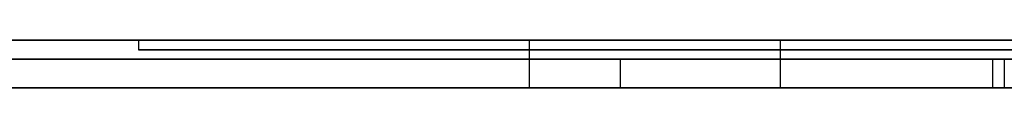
# Model space of a CAD drawing. Extents: x -3.09 to 3.09, y 0 to 2.31.
# Tile 58 of 177: x -2.268508 to -2.258141, y 2.2345 to 2.235. Entities that reach past the tile are written whole.
import ezdxf

# ---------------------------------------------------------------- set-up
doc = ezdxf.new("R2010")
doc.units = 0
doc.layers.get('0').update_dxf_attribs({"linetype": 'CONTINUOUS'})

# ---------------------------------------------------------------- blocks, each defined once
blk = doc.blocks.new('*U1')
at = {"extrusion": (0, 1, 0)}
for p, q in [((3.018, 2.235, -0.83), (-3.018, 2.235, -0.83)), ((-3.018, 2.235, 0.83), (3.018, 2.235, 0.83)), ((-2.798, 2.235, -0.725), (-1.678, 2.235, -0.725)), ((-1.678, 2.235, -0.365), (-2.798, 2.235, -0.365)), ((-2.229074, 2.235, -0.001502), (-2.267258, 2.235, -0.001502)), ((-2.267258, 2.235, -0.001502), (-2.267258, 2.235, -0.091502)), ((-2.267258, 2.235, -0.091502), (-2.230907, 2.235, -0.091502)), ((-2.267258, 2.2349, -0.001502), (-2.229074, 2.2349, -0.001502)), ((-2.267258, 2.2349, -0.091502), (-2.267258, 2.2349, -0.001502)), ((-2.230907, 2.2349, -0.091502), (-2.267258, 2.2349, -0.091502)), ((-1.678, 2.2348, -0.725), (-2.798, 2.2348, -0.725)), ((-2.798, 2.2348, -0.365), (-1.678, 2.2348, -0.365)), ((-2.258143, 2.2348, -0.520897), (-2.279939, 2.2348, -0.520897)), ((-2.278469, 2.2348, -0.614693), (-2.239041, 2.2348, -0.614693)), ((-2.262184, 2.2348, -0.598285), (-2.276265, 2.2348, -0.53706)), ((-2.276265, 2.2348, -0.53706), (-2.258265, 2.2348, -0.53706)), ((-2.243449, 2.2348, -0.598285), (-2.262184, 2.2348, -0.598285)), ((-2.279939, 2.2345, -0.520897), (-2.258143, 2.2345, -0.520897)), ((-2.239041, 2.2345, -0.614693), (-2.278469, 2.2345, -0.614693)), ((-2.262184, 2.2345, -0.598285), (-2.276265, 2.2345, -0.53706)), ((-2.276265, 2.2345, -0.53706), (-2.258265, 2.2345, -0.53706)), ((-2.243449, 2.2345, -0.598285), (-2.262184, 2.2345, -0.598285))]:
    blk.add_line(p, q, dxfattribs=at)
for p, q in [((3.018, 2.235, -0.83), (-3.018, 2.235, -0.83)), ((-2.798, 2.235, -0.725), (-1.678, 2.235, -0.725)), ((-2.267258, 2.235, -0.091502), (-2.230907, 2.235, -0.091502)), ((-2.267258, 2.235, -0.091502), (-2.267258, 2.2349, -0.091502)), ((-2.263145, 2.235, -0.214198), (-2.263145, 2.2345, -0.214198)), ((-2.263145, 2.235, -0.214198), (-2.263145, 2.2345, -0.214198)), ((-2.2605, 2.235, -0.230361), (-2.2605, 2.2345, -0.230361)), ((-2.2605, 2.235, -0.230361), (-2.2605, 2.2345, -0.230361)), ((-2.230907, 2.2349, -0.091502), (-2.267258, 2.2349, -0.091502)), ((-1.678, 2.2348, -0.725), (-2.798, 2.2348, -0.725)), ((-2.278469, 2.2348, -0.614693), (-2.239041, 2.2348, -0.614693)), ((-2.276265, 2.2348, -0.53706), (-2.258265, 2.2348, -0.53706)), ((-2.258265, 2.2348, -0.53706), (-2.258265, 2.2345, -0.53706)), ((-2.258265, 2.2348, -0.53706), (-2.258265, 2.2345, -0.53706)), ((-2.258143, 2.2348, -0.520897), (-2.258143, 2.2345, -0.520897)), ((-2.239041, 2.2345, -0.614693), (-2.278469, 2.2345, -0.614693)), ((-2.276265, 2.2345, -0.53706), (-2.258265, 2.2345, -0.53706))]:
    blk.add_line(p, q)
at = {"extrusion": (0, 0, -1)}
for p, q in [((-3.018, 2.235, 0.83), (3.018, 2.235, 0.83)), ((-1.678, 2.235, -0.365), (-2.798, 2.235, -0.365)), ((-2.229074, 2.235, -0.001502), (-2.267258, 2.235, -0.001502)), ((-2.267258, 2.235, -0.001502), (-2.267258, 2.2349, -0.001502)), ((-2.267258, 2.2349, -0.001502), (-2.229074, 2.2349, -0.001502)), ((-2.798, 2.2348, -0.365), (-1.678, 2.2348, -0.365)), ((-2.258143, 2.2348, -0.520897), (-2.279939, 2.2348, -0.520897)), ((-2.243449, 2.2348, -0.598285), (-2.262184, 2.2348, -0.598285)), ((-2.262184, 2.2348, -0.598285), (-2.262184, 2.2345, -0.598285)), ((-2.258143, 2.2348, -0.520897), (-2.258143, 2.2345, -0.520897)), ((-2.279939, 2.2345, -0.520897), (-2.258143, 2.2345, -0.520897)), ((-2.243449, 2.2345, -0.598285), (-2.262184, 2.2345, -0.598285))]:
    blk.add_line(p, q, dxfattribs=at)
at = {"extrusion": (1, 0, 0)}
for p, q in [((-2.267258, 2.235, -0.001502), (-2.267258, 2.235, -0.091502)), ((-2.267258, 2.235, -0.001502), (-2.267258, 2.2349, -0.001502)), ((-2.267258, 2.235, -0.091502), (-2.267258, 2.2349, -0.091502)), ((-2.267258, 2.2349, -0.091502), (-2.267258, 2.2349, -0.001502))]:
    blk.add_line(p, q, dxfattribs=at)
at = {"extrusion": (-0.974555, 0, -0.224148)}
for p, q in [((-2.262184, 2.2348, -0.598285), (-2.276265, 2.2348, -0.53706)), ((-2.262184, 2.2348, -0.598285), (-2.262184, 2.2345, -0.598285)), ((-2.262184, 2.2345, -0.598285), (-2.276265, 2.2345, -0.53706))]:
    blk.add_line(p, q, dxfattribs=at)
for points in [[(-2.25796, 2.235, -0.157279), (-2.25821, 2.235, -0.157294), (-2.25847, 2.235, -0.157309), (-2.25873, 2.235, -0.157324), (-2.25898, 2.235, -0.15734), (-2.25924, 2.235, -0.157357), (-2.25949, 2.235, -0.157374), (-2.25974, 2.235, -0.157392), (-2.26, 2.235, -0.15741), (-2.26025, 2.235, -0.157428), (-2.2605, 2.235, -0.157448), (-2.26075, 2.235, -0.157467), (-2.261, 2.235, -0.157488), (-2.26125, 2.235, -0.157508), (-2.2615, 2.235, -0.15753), (-2.26175, 2.235, -0.157552), (-2.262, 2.235, -0.157574), (-2.26225, 2.235, -0.157597), (-2.26249, 2.235, -0.15762), (-2.26274, 2.235, -0.157644), (-2.26298, 2.235, -0.157669), (-2.26323, 2.235, -0.157694), (-2.26348, 2.235, -0.157719), (-2.26372, 2.235, -0.157745), (-2.26396, 2.235, -0.157772), (-2.26421, 2.235, -0.157799), (-2.26445, 2.235, -0.157827), (-2.26469, 2.235, -0.157855), (-2.26493, 2.235, -0.157883), (-2.26517, 2.235, -0.157913), (-2.26541, 2.235, -0.157942), (-2.26565, 2.235, -0.157973), (-2.26589, 2.235, -0.158003), (-2.26613, 2.235, -0.158035), (-2.26637, 2.235, -0.158067), (-2.2666, 2.235, -0.158099), (-2.26684, 2.235, -0.158132), (-2.26708, 2.235, -0.158165), (-2.26731, 2.235, -0.158199), (-2.26755, 2.235, -0.158234), (-2.26778, 2.235, -0.158269), (-2.26801, 2.235, -0.158304), (-2.26825, 2.235, -0.15834), (-2.26848, 2.235, -0.158377), (-2.26871, 2.235, -0.158414)], [(-2.25796, 2.235, -0.157279), (-2.25821, 2.235, -0.157294), (-2.25847, 2.235, -0.157309), (-2.25873, 2.235, -0.157324), (-2.25898, 2.235, -0.15734), (-2.25924, 2.235, -0.157357), (-2.25949, 2.235, -0.157374), (-2.25974, 2.235, -0.157392), (-2.26, 2.235, -0.15741), (-2.26025, 2.235, -0.157428), (-2.2605, 2.235, -0.157448), (-2.26075, 2.235, -0.157467), (-2.261, 2.235, -0.157488), (-2.26125, 2.235, -0.157508), (-2.2615, 2.235, -0.15753), (-2.26175, 2.235, -0.157552), (-2.262, 2.235, -0.157574), (-2.26225, 2.235, -0.157597), (-2.26249, 2.235, -0.15762), (-2.26274, 2.235, -0.157644), (-2.26298, 2.235, -0.157669), (-2.26323, 2.235, -0.157694), (-2.26348, 2.235, -0.157719), (-2.26372, 2.235, -0.157745), (-2.26396, 2.235, -0.157772), (-2.26421, 2.235, -0.157799), (-2.26445, 2.235, -0.157827), (-2.26469, 2.235, -0.157855), (-2.26493, 2.235, -0.157883), (-2.26517, 2.235, -0.157913), (-2.26541, 2.235, -0.157942), (-2.26565, 2.235, -0.157973), (-2.26589, 2.235, -0.158003), (-2.26613, 2.235, -0.158035), (-2.26637, 2.235, -0.158067), (-2.2666, 2.235, -0.158099), (-2.26684, 2.235, -0.158132), (-2.26708, 2.235, -0.158165), (-2.26731, 2.235, -0.158199), (-2.26755, 2.235, -0.158234), (-2.26778, 2.235, -0.158269), (-2.26801, 2.235, -0.158304), (-2.26825, 2.235, -0.15834), (-2.26848, 2.235, -0.158377), (-2.26871, 2.235, -0.158414)], [(-2.26881, 2.235, -0.278537), (-2.26848, 2.235, -0.278646), (-2.26814, 2.235, -0.278753), (-2.2678, 2.235, -0.278857), (-2.26747, 2.235, -0.27896), (-2.26713, 2.235, -0.27906), (-2.26678, 2.235, -0.279159), (-2.26644, 2.235, -0.279255), (-2.2661, 2.235, -0.279349), (-2.26575, 2.235, -0.279441), (-2.2654, 2.235, -0.279531), (-2.26505, 2.235, -0.279619), (-2.2647, 2.235, -0.279705), (-2.26435, 2.235, -0.279788), (-2.264, 2.235, -0.27987), (-2.26364, 2.235, -0.279949), (-2.26329, 2.235, -0.280026), (-2.26293, 2.235, -0.280102), (-2.26257, 2.235, -0.280175), (-2.26221, 2.235, -0.280245), (-2.26184, 2.235, -0.280314), (-2.26148, 2.235, -0.280381), (-2.26111, 2.235, -0.280445), (-2.26075, 2.235, -0.280508), (-2.26038, 2.235, -0.280568), (-2.26001, 2.235, -0.280626), (-2.25964, 2.235, -0.280682), (-2.25926, 2.235, -0.280736), (-2.25889, 2.235, -0.280788), (-2.25851, 2.235, -0.280838), (-2.25813, 2.235, -0.280885)], [(-2.26314, 2.235, -0.214198), (-2.26348, 2.235, -0.21427), (-2.26381, 2.235, -0.214343), (-2.26415, 2.235, -0.214418), (-2.26448, 2.235, -0.214493), (-2.2648, 2.235, -0.21457), (-2.26513, 2.235, -0.214647), (-2.26545, 2.235, -0.214726), (-2.26578, 2.235, -0.214805), (-2.2661, 2.235, -0.214886), (-2.26642, 2.235, -0.214968), (-2.26673, 2.235, -0.21505), (-2.26705, 2.235, -0.215134), (-2.26736, 2.235, -0.215219), (-2.26767, 2.235, -0.215305), (-2.26798, 2.235, -0.215392), (-2.26829, 2.235, -0.21548), (-2.2686, 2.235, -0.215569)], [(-2.26314, 2.235, -0.214198), (-2.26348, 2.235, -0.21427), (-2.26381, 2.235, -0.214343), (-2.26415, 2.235, -0.214418), (-2.26448, 2.235, -0.214493), (-2.2648, 2.235, -0.21457), (-2.26513, 2.235, -0.214647), (-2.26545, 2.235, -0.214726), (-2.26578, 2.235, -0.214805), (-2.2661, 2.235, -0.214886), (-2.26642, 2.235, -0.214968), (-2.26673, 2.235, -0.21505), (-2.26705, 2.235, -0.215134), (-2.26736, 2.235, -0.215219), (-2.26767, 2.235, -0.215305), (-2.26798, 2.235, -0.215392), (-2.26829, 2.235, -0.21548), (-2.2686, 2.235, -0.215569)], [(-2.26881, 2.235, -0.278537), (-2.26848, 2.235, -0.278646), (-2.26814, 2.235, -0.278753), (-2.2678, 2.235, -0.278857), (-2.26747, 2.235, -0.27896), (-2.26713, 2.235, -0.27906), (-2.26678, 2.235, -0.279159), (-2.26644, 2.235, -0.279255), (-2.2661, 2.235, -0.279349), (-2.26575, 2.235, -0.279441), (-2.2654, 2.235, -0.279531), (-2.26505, 2.235, -0.279619), (-2.2647, 2.235, -0.279705), (-2.26435, 2.235, -0.279788), (-2.264, 2.235, -0.27987), (-2.26364, 2.235, -0.279949), (-2.26329, 2.235, -0.280026), (-2.26293, 2.235, -0.280102), (-2.26257, 2.235, -0.280175), (-2.26221, 2.235, -0.280245), (-2.26184, 2.235, -0.280314), (-2.26148, 2.235, -0.280381), (-2.26111, 2.235, -0.280445), (-2.26075, 2.235, -0.280508), (-2.26038, 2.235, -0.280568), (-2.26001, 2.235, -0.280626), (-2.25964, 2.235, -0.280682), (-2.25926, 2.235, -0.280736), (-2.25889, 2.235, -0.280788), (-2.25851, 2.235, -0.280838), (-2.25813, 2.235, -0.280885)], [(-2.26853, 2.235, -0.173574), (-2.26828, 2.235, -0.173505), (-2.26804, 2.235, -0.173437), (-2.2678, 2.235, -0.17337), (-2.26755, 2.235, -0.173304), (-2.26731, 2.235, -0.173238), (-2.26707, 2.235, -0.173174), (-2.26683, 2.235, -0.17311), (-2.26658, 2.235, -0.173047), (-2.26634, 2.235, -0.172986), (-2.2661, 2.235, -0.172925), (-2.26586, 2.235, -0.172865), (-2.26562, 2.235, -0.172806), (-2.26538, 2.235, -0.172747), (-2.26514, 2.235, -0.17269), (-2.2649, 2.235, -0.172634), (-2.26466, 2.235, -0.172578), (-2.26442, 2.235, -0.172524), (-2.26418, 2.235, -0.17247), (-2.26394, 2.235, -0.172417), (-2.26371, 2.235, -0.172365), (-2.26347, 2.235, -0.172314), (-2.26323, 2.235, -0.172264), (-2.26299, 2.235, -0.172215), (-2.26276, 2.235, -0.172167), (-2.26252, 2.235, -0.172119), (-2.26228, 2.235, -0.172073), (-2.26205, 2.235, -0.172027), (-2.26181, 2.235, -0.171983), (-2.26157, 2.235, -0.171939), (-2.26134, 2.235, -0.171896), (-2.2611, 2.235, -0.171854), (-2.26087, 2.235, -0.171813), (-2.26064, 2.235, -0.171773), (-2.2604, 2.235, -0.171734), (-2.26017, 2.235, -0.171695), (-2.25993, 2.235, -0.171658), (-2.2597, 2.235, -0.171621), (-2.25947, 2.235, -0.171586), (-2.25923, 2.235, -0.171551), (-2.259, 2.235, -0.171517), (-2.25877, 2.235, -0.171484), (-2.25854, 2.235, -0.171452), (-2.25831, 2.235, -0.171421), (-2.25808, 2.235, -0.171391)], [(-2.26853, 2.235, -0.173574), (-2.26828, 2.235, -0.173505), (-2.26804, 2.235, -0.173437), (-2.2678, 2.235, -0.17337), (-2.26755, 2.235, -0.173304), (-2.26731, 2.235, -0.173238), (-2.26707, 2.235, -0.173174), (-2.26683, 2.235, -0.17311), (-2.26658, 2.235, -0.173047), (-2.26634, 2.235, -0.172986), (-2.2661, 2.235, -0.172925), (-2.26586, 2.235, -0.172865), (-2.26562, 2.235, -0.172806), (-2.26538, 2.235, -0.172747), (-2.26514, 2.235, -0.17269), (-2.2649, 2.235, -0.172634), (-2.26466, 2.235, -0.172578), (-2.26442, 2.235, -0.172524), (-2.26418, 2.235, -0.17247), (-2.26394, 2.235, -0.172417), (-2.26371, 2.235, -0.172365), (-2.26347, 2.235, -0.172314), (-2.26323, 2.235, -0.172264), (-2.26299, 2.235, -0.172215), (-2.26276, 2.235, -0.172167), (-2.26252, 2.235, -0.172119), (-2.26228, 2.235, -0.172073), (-2.26205, 2.235, -0.172027), (-2.26181, 2.235, -0.171983), (-2.26157, 2.235, -0.171939), (-2.26134, 2.235, -0.171896), (-2.2611, 2.235, -0.171854), (-2.26087, 2.235, -0.171813), (-2.26064, 2.235, -0.171773), (-2.2604, 2.235, -0.171734), (-2.26017, 2.235, -0.171695), (-2.25993, 2.235, -0.171658), (-2.2597, 2.235, -0.171621), (-2.25947, 2.235, -0.171586), (-2.25923, 2.235, -0.171551), (-2.259, 2.235, -0.171517), (-2.25877, 2.235, -0.171484), (-2.25854, 2.235, -0.171452), (-2.25831, 2.235, -0.171421), (-2.25808, 2.235, -0.171391)], [(-2.26856, 2.235, -0.232997), (-2.26842, 2.235, -0.23293), (-2.26827, 2.235, -0.232863), (-2.26812, 2.235, -0.232797), (-2.26797, 2.235, -0.232731), (-2.26782, 2.235, -0.232666), (-2.26767, 2.235, -0.2326), (-2.26751, 2.235, -0.232536), (-2.26736, 2.235, -0.232472), (-2.2672, 2.235, -0.232408), (-2.26704, 2.235, -0.232345), (-2.26688, 2.235, -0.232282), (-2.26672, 2.235, -0.23222), (-2.26656, 2.235, -0.232158), (-2.2664, 2.235, -0.232096), (-2.26623, 2.235, -0.232035), (-2.26607, 2.235, -0.231975), (-2.2659, 2.235, -0.231914), (-2.26573, 2.235, -0.231855), (-2.26556, 2.235, -0.231795), (-2.26539, 2.235, -0.231736), (-2.26522, 2.235, -0.231678), (-2.26505, 2.235, -0.23162), (-2.26487, 2.235, -0.231563), (-2.2647, 2.235, -0.231505), (-2.26452, 2.235, -0.231449), (-2.26434, 2.235, -0.231393), (-2.26416, 2.235, -0.231337), (-2.26398, 2.235, -0.231281), (-2.2638, 2.235, -0.231227), (-2.26362, 2.235, -0.231172), (-2.26343, 2.235, -0.231118), (-2.26324, 2.235, -0.231065), (-2.26306, 2.235, -0.231011), (-2.26287, 2.235, -0.230959), (-2.26268, 2.235, -0.230906), (-2.26249, 2.235, -0.230855), (-2.26229, 2.235, -0.230803), (-2.2621, 2.235, -0.230752), (-2.2619, 2.235, -0.230702), (-2.26171, 2.235, -0.230652), (-2.26151, 2.235, -0.230602), (-2.26131, 2.235, -0.230553), (-2.26111, 2.235, -0.230504), (-2.26091, 2.235, -0.230456), (-2.2607, 2.235, -0.230408), (-2.2605, 2.235, -0.230361)], [(-2.25812, 2.235, -0.266915), (-2.25835, 2.235, -0.266875), (-2.25858, 2.235, -0.266834), (-2.25881, 2.235, -0.266791), (-2.25904, 2.235, -0.266748), (-2.25927, 2.235, -0.266703), (-2.25949, 2.235, -0.266657), (-2.25971, 2.235, -0.26661), (-2.25994, 2.235, -0.266562), (-2.26016, 2.235, -0.266513), (-2.26038, 2.235, -0.266462), (-2.2606, 2.235, -0.266411), (-2.26082, 2.235, -0.266358), (-2.26104, 2.235, -0.266304), (-2.26125, 2.235, -0.266249), (-2.26147, 2.235, -0.266193), (-2.26168, 2.235, -0.266135), (-2.26189, 2.235, -0.266077), (-2.26211, 2.235, -0.266017), (-2.26232, 2.235, -0.265956), (-2.26253, 2.235, -0.265894), (-2.26273, 2.235, -0.265831), (-2.26294, 2.235, -0.265766), (-2.26315, 2.235, -0.265701), (-2.26335, 2.235, -0.265634), (-2.26356, 2.235, -0.265566), (-2.26376, 2.235, -0.265497), (-2.26396, 2.235, -0.265427), (-2.26416, 2.235, -0.265356), (-2.26436, 2.235, -0.265283), (-2.26456, 2.235, -0.26521), (-2.26476, 2.235, -0.265135), (-2.26495, 2.235, -0.265059), (-2.26515, 2.235, -0.264982), (-2.26534, 2.235, -0.264903), (-2.26554, 2.235, -0.264824), (-2.26573, 2.235, -0.264743), (-2.26592, 2.235, -0.264661), (-2.26611, 2.235, -0.264579), (-2.2663, 2.235, -0.264494), (-2.26648, 2.235, -0.264409), (-2.26667, 2.235, -0.264323), (-2.26686, 2.235, -0.264235), (-2.26704, 2.235, -0.264146), (-2.26722, 2.235, -0.264057), (-2.2674, 2.235, -0.263965), (-2.26759, 2.235, -0.263873), (-2.26777, 2.235, -0.26378), (-2.26794, 2.235, -0.263685), (-2.26812, 2.235, -0.26359), (-2.2683, 2.235, -0.263493), (-2.26847, 2.235, -0.263395), (-2.26865, 2.235, -0.263296)], [(-2.25812, 2.235, -0.266915), (-2.25835, 2.235, -0.266875), (-2.25858, 2.235, -0.266834), (-2.25881, 2.235, -0.266791), (-2.25904, 2.235, -0.266748), (-2.25927, 2.235, -0.266703), (-2.25949, 2.235, -0.266657), (-2.25971, 2.235, -0.26661), (-2.25994, 2.235, -0.266562), (-2.26016, 2.235, -0.266513), (-2.26038, 2.235, -0.266462), (-2.2606, 2.235, -0.266411), (-2.26082, 2.235, -0.266358), (-2.26104, 2.235, -0.266304), (-2.26125, 2.235, -0.266249), (-2.26147, 2.235, -0.266193), (-2.26168, 2.235, -0.266135), (-2.26189, 2.235, -0.266077), (-2.26211, 2.235, -0.266017), (-2.26232, 2.235, -0.265956), (-2.26253, 2.235, -0.265894), (-2.26273, 2.235, -0.265831), (-2.26294, 2.235, -0.265766), (-2.26315, 2.235, -0.265701), (-2.26335, 2.235, -0.265634), (-2.26356, 2.235, -0.265566), (-2.26376, 2.235, -0.265497), (-2.26396, 2.235, -0.265427), (-2.26416, 2.235, -0.265356), (-2.26436, 2.235, -0.265283), (-2.26456, 2.235, -0.26521), (-2.26476, 2.235, -0.265135), (-2.26495, 2.235, -0.265059), (-2.26515, 2.235, -0.264982), (-2.26534, 2.235, -0.264903), (-2.26554, 2.235, -0.264824), (-2.26573, 2.235, -0.264743), (-2.26592, 2.235, -0.264661), (-2.26611, 2.235, -0.264579), (-2.2663, 2.235, -0.264494), (-2.26648, 2.235, -0.264409), (-2.26667, 2.235, -0.264323), (-2.26686, 2.235, -0.264235), (-2.26704, 2.235, -0.264146), (-2.26722, 2.235, -0.264057), (-2.2674, 2.235, -0.263965), (-2.26759, 2.235, -0.263873), (-2.26777, 2.235, -0.26378), (-2.26794, 2.235, -0.263685), (-2.26812, 2.235, -0.26359), (-2.2683, 2.235, -0.263493), (-2.26847, 2.235, -0.263395), (-2.26865, 2.235, -0.263296)], [(-2.26856, 2.235, -0.232997), (-2.26842, 2.235, -0.23293), (-2.26827, 2.235, -0.232863), (-2.26812, 2.235, -0.232797), (-2.26797, 2.235, -0.232731), (-2.26782, 2.235, -0.232666), (-2.26767, 2.235, -0.2326), (-2.26751, 2.235, -0.232536), (-2.26736, 2.235, -0.232472), (-2.2672, 2.235, -0.232408), (-2.26704, 2.235, -0.232345), (-2.26688, 2.235, -0.232282), (-2.26672, 2.235, -0.23222), (-2.26656, 2.235, -0.232158), (-2.2664, 2.235, -0.232096), (-2.26623, 2.235, -0.232035), (-2.26607, 2.235, -0.231975), (-2.2659, 2.235, -0.231914), (-2.26573, 2.235, -0.231855), (-2.26556, 2.235, -0.231795), (-2.26539, 2.235, -0.231736), (-2.26522, 2.235, -0.231678), (-2.26505, 2.235, -0.23162), (-2.26487, 2.235, -0.231563), (-2.2647, 2.235, -0.231505), (-2.26452, 2.235, -0.231449), (-2.26434, 2.235, -0.231393), (-2.26416, 2.235, -0.231337), (-2.26398, 2.235, -0.231281), (-2.2638, 2.235, -0.231227), (-2.26362, 2.235, -0.231172), (-2.26343, 2.235, -0.231118), (-2.26324, 2.235, -0.231065), (-2.26306, 2.235, -0.231011), (-2.26287, 2.235, -0.230959), (-2.26268, 2.235, -0.230906), (-2.26249, 2.235, -0.230855), (-2.26229, 2.235, -0.230803), (-2.2621, 2.235, -0.230752), (-2.2619, 2.235, -0.230702), (-2.26171, 2.235, -0.230652), (-2.26151, 2.235, -0.230602), (-2.26131, 2.235, -0.230553), (-2.26111, 2.235, -0.230504), (-2.26091, 2.235, -0.230456), (-2.2607, 2.235, -0.230408), (-2.2605, 2.235, -0.230361)], [(-2.25813, 2.235, -0.213232), (-2.25829, 2.235, -0.213261), (-2.25845, 2.235, -0.213291), (-2.25861, 2.235, -0.213321), (-2.25877, 2.235, -0.21335), (-2.25893, 2.235, -0.21338), (-2.25909, 2.235, -0.213411), (-2.25925, 2.235, -0.213441), (-2.25941, 2.235, -0.213471), (-2.25957, 2.235, -0.213501), (-2.25973, 2.235, -0.213532), (-2.25989, 2.235, -0.213563), (-2.26006, 2.235, -0.213593), (-2.26022, 2.235, -0.213624), (-2.26038, 2.235, -0.213655), (-2.26054, 2.235, -0.213686), (-2.2607, 2.235, -0.213717), (-2.26086, 2.235, -0.213749), (-2.26102, 2.235, -0.21378), (-2.26119, 2.235, -0.213811), (-2.26135, 2.235, -0.213843), (-2.26151, 2.235, -0.213875), (-2.26167, 2.235, -0.213906), (-2.26184, 2.235, -0.213938), (-2.262, 2.235, -0.21397), (-2.26216, 2.235, -0.214003), (-2.26233, 2.235, -0.214035), (-2.26249, 2.235, -0.214067), (-2.26265, 2.235, -0.2141), (-2.26282, 2.235, -0.214132), (-2.26298, 2.235, -0.214165), (-2.26314, 2.235, -0.214198)], [(-2.25813, 2.235, -0.213232), (-2.25829, 2.235, -0.213261), (-2.25845, 2.235, -0.213291), (-2.25861, 2.235, -0.213321), (-2.25877, 2.235, -0.21335), (-2.25893, 2.235, -0.21338), (-2.25909, 2.235, -0.213411), (-2.25925, 2.235, -0.213441), (-2.25941, 2.235, -0.213471), (-2.25957, 2.235, -0.213501), (-2.25973, 2.235, -0.213532), (-2.25989, 2.235, -0.213563), (-2.26006, 2.235, -0.213593), (-2.26022, 2.235, -0.213624), (-2.26038, 2.235, -0.213655), (-2.26054, 2.235, -0.213686), (-2.2607, 2.235, -0.213717), (-2.26086, 2.235, -0.213749), (-2.26102, 2.235, -0.21378), (-2.26119, 2.235, -0.213811), (-2.26135, 2.235, -0.213843), (-2.26151, 2.235, -0.213875), (-2.26167, 2.235, -0.213906), (-2.26184, 2.235, -0.213938), (-2.262, 2.235, -0.21397), (-2.26216, 2.235, -0.214003), (-2.26233, 2.235, -0.214035), (-2.26249, 2.235, -0.214067), (-2.26265, 2.235, -0.2141), (-2.26282, 2.235, -0.214132), (-2.26298, 2.235, -0.214165), (-2.26314, 2.235, -0.214198)], [(-2.2605, 2.235, -0.230361), (-2.26039, 2.235, -0.230336), (-2.26028, 2.235, -0.230311), (-2.26017, 2.235, -0.230287), (-2.26006, 2.235, -0.230262), (-2.25994, 2.235, -0.230237), (-2.25983, 2.235, -0.230211), (-2.25972, 2.235, -0.230186), (-2.2596, 2.235, -0.230161), (-2.25948, 2.235, -0.230135), (-2.25937, 2.235, -0.23011), (-2.25925, 2.235, -0.230084), (-2.25913, 2.235, -0.230058), (-2.25901, 2.235, -0.230033), (-2.25888, 2.235, -0.230007), (-2.25876, 2.235, -0.229981), (-2.25864, 2.235, -0.229955), (-2.25851, 2.235, -0.229928), (-2.25839, 2.235, -0.229902), (-2.25826, 2.235, -0.229876), (-2.25814, 2.235, -0.229849)], [(-2.2605, 2.235, -0.230361), (-2.26039, 2.235, -0.230336), (-2.26028, 2.235, -0.230311), (-2.26017, 2.235, -0.230287), (-2.26006, 2.235, -0.230262), (-2.25994, 2.235, -0.230237), (-2.25983, 2.235, -0.230211), (-2.25972, 2.235, -0.230186), (-2.2596, 2.235, -0.230161), (-2.25948, 2.235, -0.230135), (-2.25937, 2.235, -0.23011), (-2.25925, 2.235, -0.230084), (-2.25913, 2.235, -0.230058), (-2.25901, 2.235, -0.230033), (-2.25888, 2.235, -0.230007), (-2.25876, 2.235, -0.229981), (-2.25864, 2.235, -0.229955), (-2.25851, 2.235, -0.229928), (-2.25839, 2.235, -0.229902), (-2.25826, 2.235, -0.229876), (-2.25814, 2.235, -0.229849)], [(-2.25827, 2.2348, -0.53706), (-2.25801, 2.2348, -0.53706)], [(-2.25827, 2.2348, -0.53706), (-2.25801, 2.2348, -0.53706)], [(-2.26864, 2.2345, -0.158402), (-2.26829, 2.2345, -0.158347), (-2.26794, 2.2345, -0.158293), (-2.26759, 2.2345, -0.15824), (-2.26723, 2.2345, -0.158188), (-2.26688, 2.2345, -0.158137), (-2.26652, 2.2345, -0.158088), (-2.26617, 2.2345, -0.15804), (-2.26581, 2.2345, -0.157993), (-2.26545, 2.2345, -0.157947), (-2.26509, 2.2345, -0.157902), (-2.26472, 2.2345, -0.157859), (-2.26436, 2.2345, -0.157816), (-2.264, 2.2345, -0.157775), (-2.26363, 2.2345, -0.157736), (-2.26326, 2.2345, -0.157697), (-2.26289, 2.2345, -0.157659), (-2.26252, 2.2345, -0.157623), (-2.26215, 2.2345, -0.157588), (-2.26178, 2.2345, -0.157554), (-2.2614, 2.2345, -0.157521), (-2.26103, 2.2345, -0.15749), (-2.26065, 2.2345, -0.157459), (-2.26027, 2.2345, -0.15743), (-2.25989, 2.2345, -0.157402), (-2.25951, 2.2345, -0.157375), (-2.25913, 2.2345, -0.15735), (-2.25875, 2.2345, -0.157325), (-2.25836, 2.2345, -0.157302), (-2.25798, 2.2345, -0.15728)], [(-2.26864, 2.2345, -0.158402), (-2.26829, 2.2345, -0.158347), (-2.26794, 2.2345, -0.158293), (-2.26759, 2.2345, -0.15824), (-2.26723, 2.2345, -0.158188), (-2.26688, 2.2345, -0.158137), (-2.26652, 2.2345, -0.158088), (-2.26617, 2.2345, -0.15804), (-2.26581, 2.2345, -0.157993), (-2.26545, 2.2345, -0.157947), (-2.26509, 2.2345, -0.157902), (-2.26472, 2.2345, -0.157859), (-2.26436, 2.2345, -0.157816), (-2.264, 2.2345, -0.157775), (-2.26363, 2.2345, -0.157736), (-2.26326, 2.2345, -0.157697), (-2.26289, 2.2345, -0.157659), (-2.26252, 2.2345, -0.157623), (-2.26215, 2.2345, -0.157588), (-2.26178, 2.2345, -0.157554), (-2.2614, 2.2345, -0.157521), (-2.26103, 2.2345, -0.15749), (-2.26065, 2.2345, -0.157459), (-2.26027, 2.2345, -0.15743), (-2.25989, 2.2345, -0.157402), (-2.25951, 2.2345, -0.157375), (-2.25913, 2.2345, -0.15735), (-2.25875, 2.2345, -0.157325), (-2.25836, 2.2345, -0.157302), (-2.25798, 2.2345, -0.15728)], [(-2.26892, 2.2345, -0.215663), (-2.26846, 2.2345, -0.215528), (-2.268, 2.2345, -0.215395), (-2.26753, 2.2345, -0.215265), (-2.26706, 2.2345, -0.215137), (-2.26658, 2.2345, -0.215011), (-2.26611, 2.2345, -0.214888), (-2.26562, 2.2345, -0.214767), (-2.26514, 2.2345, -0.214648), (-2.26464, 2.2345, -0.214532), (-2.26415, 2.2345, -0.214418), (-2.26365, 2.2345, -0.214307), (-2.26314, 2.2345, -0.214198)], [(-2.25777, 2.2345, -0.280929), (-2.25834, 2.2345, -0.280859), (-2.25891, 2.2345, -0.280785), (-2.25947, 2.2345, -0.280706), (-2.26003, 2.2345, -0.280622), (-2.26059, 2.2345, -0.280534), (-2.26114, 2.2345, -0.28044), (-2.26169, 2.2345, -0.280342), (-2.26224, 2.2345, -0.280239), (-2.26278, 2.2345, -0.280132), (-2.26332, 2.2345, -0.280019), (-2.26386, 2.2345, -0.279902), (-2.26439, 2.2345, -0.27978), (-2.26492, 2.2345, -0.279653), (-2.26544, 2.2345, -0.279521), (-2.26596, 2.2345, -0.279385), (-2.26648, 2.2345, -0.279244), (-2.267, 2.2345, -0.279098), (-2.26751, 2.2345, -0.278947), (-2.26802, 2.2345, -0.278792), (-2.26852, 2.2345, -0.278631)], [(-2.25777, 2.2345, -0.280929), (-2.25834, 2.2345, -0.280859), (-2.25891, 2.2345, -0.280785), (-2.25947, 2.2345, -0.280706), (-2.26003, 2.2345, -0.280622), (-2.26059, 2.2345, -0.280534), (-2.26114, 2.2345, -0.28044), (-2.26169, 2.2345, -0.280342), (-2.26224, 2.2345, -0.280239), (-2.26278, 2.2345, -0.280132), (-2.26332, 2.2345, -0.280019), (-2.26386, 2.2345, -0.279902), (-2.26439, 2.2345, -0.27978), (-2.26492, 2.2345, -0.279653), (-2.26544, 2.2345, -0.279521), (-2.26596, 2.2345, -0.279385), (-2.26648, 2.2345, -0.279244), (-2.267, 2.2345, -0.279098), (-2.26751, 2.2345, -0.278947), (-2.26802, 2.2345, -0.278792), (-2.26852, 2.2345, -0.278631)], [(-2.26892, 2.2345, -0.215663), (-2.26846, 2.2345, -0.215528), (-2.268, 2.2345, -0.215395), (-2.26753, 2.2345, -0.215265), (-2.26706, 2.2345, -0.215137), (-2.26658, 2.2345, -0.215011), (-2.26611, 2.2345, -0.214888), (-2.26562, 2.2345, -0.214767), (-2.26514, 2.2345, -0.214648), (-2.26464, 2.2345, -0.214532), (-2.26415, 2.2345, -0.214418), (-2.26365, 2.2345, -0.214307), (-2.26314, 2.2345, -0.214198)], [(-2.2581, 2.2345, -0.171393), (-2.25844, 2.2345, -0.171439), (-2.25879, 2.2345, -0.171487), (-2.25914, 2.2345, -0.171537), (-2.25949, 2.2345, -0.171589), (-2.25984, 2.2345, -0.171643), (-2.26019, 2.2345, -0.1717), (-2.26054, 2.2345, -0.171758), (-2.2609, 2.2345, -0.171818), (-2.26125, 2.2345, -0.17188), (-2.2616, 2.2345, -0.171944), (-2.26196, 2.2345, -0.172011), (-2.26231, 2.2345, -0.172079), (-2.26267, 2.2345, -0.17215), (-2.26303, 2.2345, -0.172222), (-2.26338, 2.2345, -0.172296), (-2.26374, 2.2345, -0.172373), (-2.2641, 2.2345, -0.172452), (-2.26446, 2.2345, -0.172532), (-2.26482, 2.2345, -0.172615), (-2.26518, 2.2345, -0.172699), (-2.26554, 2.2345, -0.172786), (-2.2659, 2.2345, -0.172875), (-2.26626, 2.2345, -0.172966), (-2.26663, 2.2345, -0.173059), (-2.26699, 2.2345, -0.173154), (-2.26736, 2.2345, -0.17325), (-2.26772, 2.2345, -0.173349), (-2.26809, 2.2345, -0.17345), (-2.26845, 2.2345, -0.173553), (-2.26882, 2.2345, -0.173659)], [(-2.2581, 2.2345, -0.171393), (-2.25844, 2.2345, -0.171439), (-2.25879, 2.2345, -0.171487), (-2.25914, 2.2345, -0.171537), (-2.25949, 2.2345, -0.171589), (-2.25984, 2.2345, -0.171643), (-2.26019, 2.2345, -0.1717), (-2.26054, 2.2345, -0.171758), (-2.2609, 2.2345, -0.171818), (-2.26125, 2.2345, -0.17188), (-2.2616, 2.2345, -0.171944), (-2.26196, 2.2345, -0.172011), (-2.26231, 2.2345, -0.172079), (-2.26267, 2.2345, -0.17215), (-2.26303, 2.2345, -0.172222), (-2.26338, 2.2345, -0.172296), (-2.26374, 2.2345, -0.172373), (-2.2641, 2.2345, -0.172452), (-2.26446, 2.2345, -0.172532), (-2.26482, 2.2345, -0.172615), (-2.26518, 2.2345, -0.172699), (-2.26554, 2.2345, -0.172786), (-2.2659, 2.2345, -0.172875), (-2.26626, 2.2345, -0.172966), (-2.26663, 2.2345, -0.173059), (-2.26699, 2.2345, -0.173154), (-2.26736, 2.2345, -0.17325), (-2.26772, 2.2345, -0.173349), (-2.26809, 2.2345, -0.17345), (-2.26845, 2.2345, -0.173553), (-2.26882, 2.2345, -0.173659)], [(-2.2686, 2.2345, -0.263323), (-2.26834, 2.2345, -0.263471), (-2.26807, 2.2345, -0.263617), (-2.2678, 2.2345, -0.26376), (-2.26753, 2.2345, -0.2639), (-2.26726, 2.2345, -0.264038), (-2.26699, 2.2345, -0.264173), (-2.26671, 2.2345, -0.264306), (-2.26643, 2.2345, -0.264435), (-2.26614, 2.2345, -0.264563), (-2.26586, 2.2345, -0.264687), (-2.26557, 2.2345, -0.264809), (-2.26528, 2.2345, -0.264929), (-2.26499, 2.2345, -0.265046), (-2.26469, 2.2345, -0.26516), (-2.26439, 2.2345, -0.265271), (-2.26409, 2.2345, -0.26538), (-2.26379, 2.2345, -0.265486), (-2.26349, 2.2345, -0.26559), (-2.26318, 2.2345, -0.265691), (-2.26287, 2.2345, -0.265789), (-2.26256, 2.2345, -0.265885), (-2.26224, 2.2345, -0.265978), (-2.26192, 2.2345, -0.266069), (-2.2616, 2.2345, -0.266157), (-2.26128, 2.2345, -0.266242), (-2.26095, 2.2345, -0.266325), (-2.26063, 2.2345, -0.266405), (-2.2603, 2.2345, -0.266482), (-2.25996, 2.2345, -0.266557), (-2.25963, 2.2345, -0.266629), (-2.25929, 2.2345, -0.266698), (-2.25895, 2.2345, -0.266765), (-2.25861, 2.2345, -0.26683), (-2.25826, 2.2345, -0.266891), (-2.25791, 2.2345, -0.26695)], [(-2.2605, 2.2345, -0.230361), (-2.26081, 2.2345, -0.230432), (-2.26111, 2.2345, -0.230505), (-2.26141, 2.2345, -0.230578), (-2.26171, 2.2345, -0.230653), (-2.26201, 2.2345, -0.230728), (-2.2623, 2.2345, -0.230805), (-2.26259, 2.2345, -0.230882), (-2.26287, 2.2345, -0.23096), (-2.26316, 2.2345, -0.23104), (-2.26344, 2.2345, -0.23112), (-2.26372, 2.2345, -0.231202), (-2.26399, 2.2345, -0.231284), (-2.26426, 2.2345, -0.231367), (-2.26453, 2.2345, -0.231452), (-2.2648, 2.2345, -0.231537), (-2.26506, 2.2345, -0.231624), (-2.26532, 2.2345, -0.231711), (-2.26558, 2.2345, -0.231799), (-2.26583, 2.2345, -0.231889), (-2.26608, 2.2345, -0.231979), (-2.26633, 2.2345, -0.232071), (-2.26658, 2.2345, -0.232163), (-2.26682, 2.2345, -0.232256), (-2.26706, 2.2345, -0.232351), (-2.26729, 2.2345, -0.232446), (-2.26753, 2.2345, -0.232542), (-2.26776, 2.2345, -0.23264), (-2.26799, 2.2345, -0.232738), (-2.26821, 2.2345, -0.232838), (-2.26843, 2.2345, -0.232938), (-2.26865, 2.2345, -0.233039)], [(-2.2605, 2.2345, -0.230361), (-2.26081, 2.2345, -0.230432), (-2.26111, 2.2345, -0.230505), (-2.26141, 2.2345, -0.230578), (-2.26171, 2.2345, -0.230653), (-2.26201, 2.2345, -0.230728), (-2.2623, 2.2345, -0.230805), (-2.26259, 2.2345, -0.230882), (-2.26287, 2.2345, -0.23096), (-2.26316, 2.2345, -0.23104), (-2.26344, 2.2345, -0.23112), (-2.26372, 2.2345, -0.231202), (-2.26399, 2.2345, -0.231284), (-2.26426, 2.2345, -0.231367), (-2.26453, 2.2345, -0.231452), (-2.2648, 2.2345, -0.231537), (-2.26506, 2.2345, -0.231624), (-2.26532, 2.2345, -0.231711), (-2.26558, 2.2345, -0.231799), (-2.26583, 2.2345, -0.231889), (-2.26608, 2.2345, -0.231979), (-2.26633, 2.2345, -0.232071), (-2.26658, 2.2345, -0.232163), (-2.26682, 2.2345, -0.232256), (-2.26706, 2.2345, -0.232351), (-2.26729, 2.2345, -0.232446), (-2.26753, 2.2345, -0.232542), (-2.26776, 2.2345, -0.23264), (-2.26799, 2.2345, -0.232738), (-2.26821, 2.2345, -0.232838), (-2.26843, 2.2345, -0.232938), (-2.26865, 2.2345, -0.233039)], [(-2.2686, 2.2345, -0.263323), (-2.26834, 2.2345, -0.263471), (-2.26807, 2.2345, -0.263617), (-2.2678, 2.2345, -0.26376), (-2.26753, 2.2345, -0.2639), (-2.26726, 2.2345, -0.264038), (-2.26699, 2.2345, -0.264173), (-2.26671, 2.2345, -0.264306), (-2.26643, 2.2345, -0.264435), (-2.26614, 2.2345, -0.264563), (-2.26586, 2.2345, -0.264687), (-2.26557, 2.2345, -0.264809), (-2.26528, 2.2345, -0.264929), (-2.26499, 2.2345, -0.265046), (-2.26469, 2.2345, -0.26516), (-2.26439, 2.2345, -0.265271), (-2.26409, 2.2345, -0.26538), (-2.26379, 2.2345, -0.265486), (-2.26349, 2.2345, -0.26559), (-2.26318, 2.2345, -0.265691), (-2.26287, 2.2345, -0.265789), (-2.26256, 2.2345, -0.265885), (-2.26224, 2.2345, -0.265978), (-2.26192, 2.2345, -0.266069), (-2.2616, 2.2345, -0.266157), (-2.26128, 2.2345, -0.266242), (-2.26095, 2.2345, -0.266325), (-2.26063, 2.2345, -0.266405), (-2.2603, 2.2345, -0.266482), (-2.25996, 2.2345, -0.266557), (-2.25963, 2.2345, -0.266629), (-2.25929, 2.2345, -0.266698), (-2.25895, 2.2345, -0.266765), (-2.25861, 2.2345, -0.26683), (-2.25826, 2.2345, -0.266891), (-2.25791, 2.2345, -0.26695)], [(-2.26314, 2.2345, -0.214198), (-2.2629, 2.2345, -0.214148), (-2.26265, 2.2345, -0.214099), (-2.26241, 2.2345, -0.214051), (-2.26216, 2.2345, -0.214002), (-2.26191, 2.2345, -0.213954), (-2.26167, 2.2345, -0.213906), (-2.26143, 2.2345, -0.213858), (-2.26118, 2.2345, -0.21381), (-2.26094, 2.2345, -0.213763), (-2.26069, 2.2345, -0.213716), (-2.26045, 2.2345, -0.213669), (-2.26021, 2.2345, -0.213623), (-2.25997, 2.2345, -0.213576), (-2.25972, 2.2345, -0.21353), (-2.25948, 2.2345, -0.213484), (-2.25924, 2.2345, -0.213439), (-2.259, 2.2345, -0.213393), (-2.25876, 2.2345, -0.213348), (-2.25852, 2.2345, -0.213303), (-2.25828, 2.2345, -0.213259), (-2.25804, 2.2345, -0.213214)], [(-2.26314, 2.2345, -0.214198), (-2.2629, 2.2345, -0.214148), (-2.26265, 2.2345, -0.214099), (-2.26241, 2.2345, -0.214051), (-2.26216, 2.2345, -0.214002), (-2.26191, 2.2345, -0.213954), (-2.26167, 2.2345, -0.213906), (-2.26143, 2.2345, -0.213858), (-2.26118, 2.2345, -0.21381), (-2.26094, 2.2345, -0.213763), (-2.26069, 2.2345, -0.213716), (-2.26045, 2.2345, -0.213669), (-2.26021, 2.2345, -0.213623), (-2.25997, 2.2345, -0.213576), (-2.25972, 2.2345, -0.21353), (-2.25948, 2.2345, -0.213484), (-2.25924, 2.2345, -0.213439), (-2.259, 2.2345, -0.213393), (-2.25876, 2.2345, -0.213348), (-2.25852, 2.2345, -0.213303), (-2.25828, 2.2345, -0.213259), (-2.25804, 2.2345, -0.213214)], [(-2.258, 2.2345, -0.229821), (-2.25819, 2.2345, -0.229861), (-2.25838, 2.2345, -0.229901), (-2.25857, 2.2345, -0.22994), (-2.25876, 2.2345, -0.22998), (-2.25894, 2.2345, -0.230019), (-2.25912, 2.2345, -0.230058), (-2.2593, 2.2345, -0.230096), (-2.25948, 2.2345, -0.230135), (-2.25966, 2.2345, -0.230173), (-2.25983, 2.2345, -0.230211), (-2.26, 2.2345, -0.230249), (-2.26017, 2.2345, -0.230286), (-2.26034, 2.2345, -0.230324), (-2.2605, 2.2345, -0.230361)], [(-2.258, 2.2345, -0.229821), (-2.25819, 2.2345, -0.229861), (-2.25838, 2.2345, -0.229901), (-2.25857, 2.2345, -0.22994), (-2.25876, 2.2345, -0.22998), (-2.25894, 2.2345, -0.230019), (-2.25912, 2.2345, -0.230058), (-2.2593, 2.2345, -0.230096), (-2.25948, 2.2345, -0.230135), (-2.25966, 2.2345, -0.230173), (-2.25983, 2.2345, -0.230211), (-2.26, 2.2345, -0.230249), (-2.26017, 2.2345, -0.230286), (-2.26034, 2.2345, -0.230324), (-2.2605, 2.2345, -0.230361)], [(-2.25827, 2.2345, -0.53706), (-2.25789, 2.2345, -0.537061)], [(-2.25827, 2.2345, -0.53706), (-2.25789, 2.2345, -0.537061)]]:
    blk.add_polyline3d(points)

msp = doc.modelspace()

# ---------------------------------------------------------------- block references
msp.add_blockref('*U1', (0, 0))

doc.saveas('drawing.dxf')
